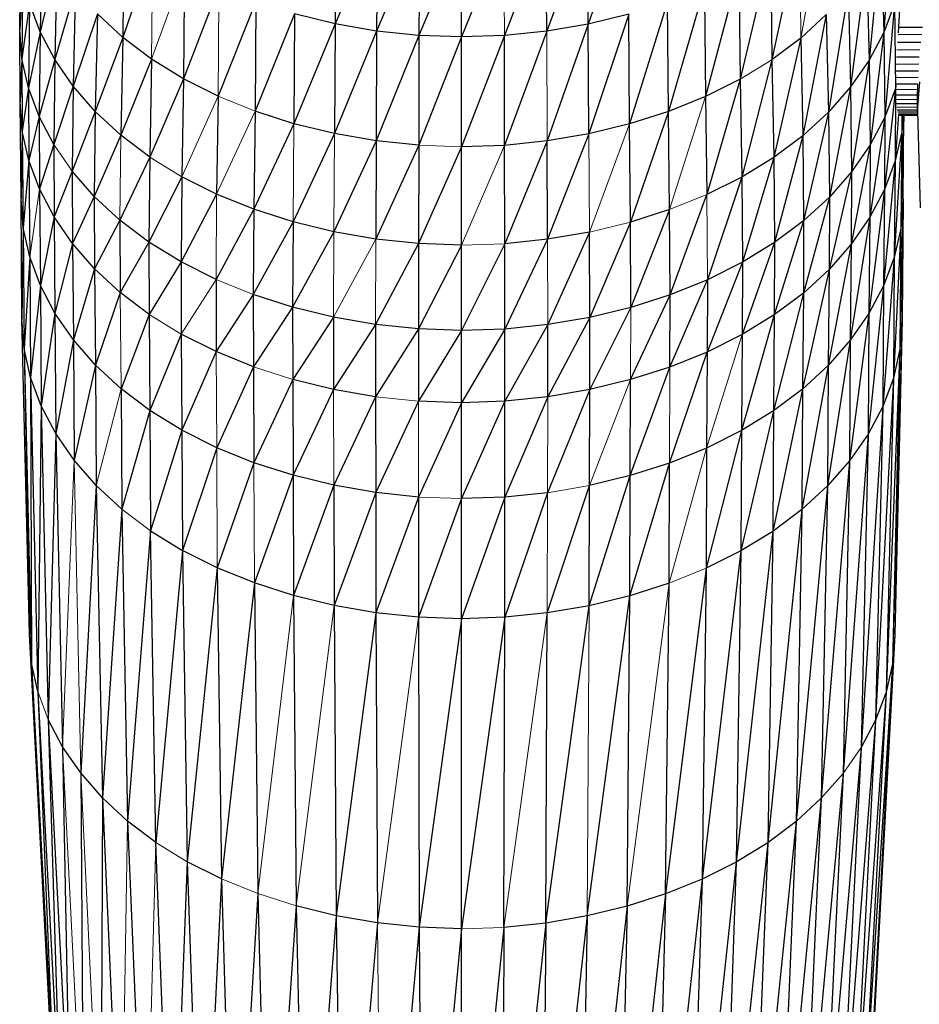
# Paper-space layout '_Back' of a CAD drawing. Header units: millimetres. Extents: x -1300 to 0, y 0 to 650.
# Tile 69 of 94: x -357 to -322, y 287 to 326. Entities that reach past the tile are written whole.
import ezdxf

# ---------------------------------------------------------------- set-up
doc = ezdxf.new("R2010")
doc.units = ezdxf.units.MM

psp = doc.layouts.new('_Back')

# ---------------------------------------------------------------- linework, layer by layer
at = {"color": 142, "linetype": 'Continuous', "lineweight": 18, "true_color": 0x0080c0}
for p, q in [((-325.509, 330.39), (-326.462, 325.135)), ((-326.514, 329.463), (-326.462, 325.135)), ((-338.187, 325.234), (-338.199, 329.378)), ((-352.096, 328.627), (-352.144, 324.295)), ((-350.84, 327.855), (-352.144, 324.295)), ((-349.476, 327.171), (-349.514, 322.835)), ((-336.499, 321.063), (-336.512, 325.406)), ((-327.602, 324.278), (-328.865, 323.505)), ((-349.514, 322.835), (-350.948, 319.646)), ((-348.051, 322.242), (-349.514, 322.835)), ((-330.236, 322.821), (-331.653, 318.348)), ((-348.051, 322.242), (-349.571, 318.956)), ((-346.51, 321.747), (-346.549, 317.862)), ((-333.243, 321.737), (-334.818, 317.459)), ((-353.36, 321.289), (-353.394, 317.926)), ((-344.907, 321.354), (-344.936, 317.467)), ((-334.818, 317.459), (-334.848, 321.347)), ((-355.285, 319.871), (-356.016, 320.928)), ((-339.878, 320.832), (-341.575, 320.892)), ((-338.181, 320.89), (-339.878, 316.941)), ((-350.948, 319.646), (-352.216, 320.425)), ((-356.582, 319.165), (-356.962, 316.48)), ((-349.571, 318.956), (-349.595, 315.588)), ((-330.18, 318.942), (-331.653, 318.348)), ((-330.18, 318.942), (-330.156, 315.574)), ((-333.205, 317.852), (-334.818, 317.459)), ((-344.936, 317.467), (-344.949, 314.095)), ((-343.277, 317.178), (-344.949, 314.095)), ((-343.277, 317.178), (-343.285, 313.806)), ((-338.171, 316.999), (-339.878, 316.941)), ((-336.471, 313.801), (-336.479, 317.174)), ((-349.595, 315.588), (-350.967, 313.421)), ((-348.12, 314.99), (-349.595, 315.588)), ((-353.383, 315.067), (-353.35, 311.264)), ((-333.194, 311.624), (-333.188, 314.481)), ((-350.967, 313.421), (-352.237, 314.202)), ((-328.782, 313.405), (-330.188, 308.919)), ((-349.587, 312.73), (-349.564, 308.933)), ((-346.561, 311.634), (-348.113, 312.133)), ((-331.66, 308.325), (-331.64, 312.121)), ((-334.823, 307.437), (-333.194, 311.624)), ((-353.35, 311.264), (-354.333, 307.438)), ((-344.945, 311.238), (-344.933, 307.445)), ((-341.589, 310.772), (-343.283, 310.949)), ((-341.589, 310.772), (-341.585, 306.98)), ((-336.482, 307.152), (-336.474, 310.945)), ((-349.564, 308.933), (-349.545, 304.176)), ((-331.676, 303.57), (-330.188, 308.919)), ((-355.205, 308.436), (-355.663, 297.102)), ((-355.205, 308.436), (-354.948, 296.068)), ((-348.093, 308.337), (-348.077, 303.581)), ((-334.823, 307.437), (-336.482, 307.152)), ((-339.879, 306.92), (-341.585, 306.98)), ((-336.489, 302.398), (-336.482, 307.152)), ((-352.183, 305.641), (-353.324, 306.502)), ((-330.207, 304.162), (-331.676, 303.57)), ((-333.336, 290.797), (-331.676, 303.57)), ((-346.532, 303.085), (-347.94, 291.295)), ((-344.923, 302.691), (-346.421, 290.806)), ((-334.918, 290.412), (-334.833, 302.683)), ((-341.581, 302.227), (-343.212, 290.136)), ((-338.206, 289.961), (-336.489, 302.398)), ((-356.23, 298.178), (-356.642, 299.285)), ((-355.663, 297.102), (-354.836, 280.454)), ((-324.074, 297.08), (-324.792, 296.046)), ((-354.948, 296.068), (-354.159, 279.474)), ((-353.099, 294.167), (-353.347, 278.544)), ((-351.977, 293.32), (-352.406, 277.672)), ((-350.734, 292.556), (-351.977, 293.32)), ((-347.94, 291.295), (-349.383, 291.879)), ((-346.421, 290.806), (-347.94, 291.295)), ((-343.212, 290.136), (-343.038, 273.852)), ((-338.206, 289.961), (-339.88, 289.904))]:
    psp.add_line(p, q, dxfattribs=at)
at = {"color": 7, "linetype": 'Continuous', "lineweight": 25}
for p, q in [((-322.854, 330.319), (-323.178, 325.356)), ((-333.316, 330.217), (-334.867, 325.689)), ((-353.229, 329.482), (-353.281, 325.154)), ((-344.85, 329.838), (-344.887, 325.697)), ((-343.218, 329.554), (-344.887, 325.697)), ((-343.218, 329.554), (-343.243, 325.411)), ((-336.535, 329.55), (-338.187, 325.234)), ((-336.512, 325.406), (-336.535, 329.55)), ((-334.903, 329.831), (-336.512, 325.406)), ((-334.867, 325.689), (-334.903, 329.831)), ((-326.514, 329.463), (-327.602, 324.278)), ((-356.456, 329.221), (-356.554, 325.38)), ((-341.556, 329.381), (-343.243, 325.411)), ((-341.556, 329.381), (-341.568, 325.236)), ((-339.877, 329.321), (-341.568, 325.236)), ((-338.199, 329.378), (-339.878, 325.176)), ((-339.878, 325.176), (-339.877, 329.321)), ((-323.275, 329.198), (-323.759, 324.26)), ((-323.275, 329.198), (-323.178, 325.356)), ((-357.36, 325.476), (-357.316, 328.819)), ((-352.096, 328.627), (-353.281, 325.154)), ((-327.649, 328.609), (-328.865, 323.505)), ((-327.649, 328.609), (-327.602, 324.278)), ((-355.882, 328.13), (-356.554, 325.38)), ((-355.882, 328.13), (-355.976, 324.283)), ((-323.853, 328.108), (-324.491, 323.206)), ((-323.853, 328.108), (-323.759, 324.26)), ((-357.231, 327.659), (-357.36, 325.476)), ((-357.231, 327.659), (-357.274, 324.312)), ((-350.84, 327.855), (-350.883, 323.521)), ((-328.907, 327.839), (-330.236, 322.821)), ((-328.907, 327.839), (-328.865, 323.505)), ((-322.494, 327.634), (-322.605, 325.34)), ((-349.476, 327.171), (-350.883, 323.521)), ((-330.273, 327.158), (-331.701, 322.23)), ((-330.273, 327.158), (-330.236, 322.821)), ((-355.157, 327.082), (-355.976, 324.283)), ((-355.157, 327.082), (-355.247, 323.228)), ((-324.581, 327.06), (-325.368, 322.206)), ((-324.581, 327.06), (-324.491, 323.206)), ((-356.974, 326.509), (-357.274, 324.312)), ((-356.974, 326.509), (-357.017, 323.159)), ((-356.554, 325.38), (-356.974, 326.509)), ((-348.019, 326.581), (-349.514, 322.835)), ((-348.019, 326.581), (-348.051, 322.242)), ((-331.732, 326.57), (-333.243, 321.737)), ((-331.701, 322.23), (-331.732, 326.57)), ((-322.754, 326.485), (-323.178, 325.356)), ((-322.754, 326.485), (-323.136, 322.004)), ((-322.754, 326.485), (-322.711, 323.135)), ((-354.288, 326.086), (-355.247, 323.228)), ((-354.288, 326.086), (-354.373, 322.227)), ((-353.281, 325.154), (-354.288, 326.086)), ((-346.484, 326.088), (-348.051, 322.242)), ((-346.484, 326.088), (-346.51, 321.747)), ((-344.887, 325.697), (-346.484, 326.088)), ((-333.269, 326.079), (-334.867, 325.689)), ((-333.269, 326.079), (-334.848, 321.347)), ((-333.243, 321.737), (-333.269, 326.079)), ((-325.453, 326.066), (-326.462, 325.135)), ((-325.453, 326.066), (-326.383, 321.27)), ((-325.453, 326.066), (-325.368, 322.206)), ((-344.887, 325.697), (-346.51, 321.747)), ((-344.887, 325.697), (-344.907, 321.354)), ((-343.243, 325.411), (-344.887, 325.697)), ((-334.867, 325.689), (-336.512, 325.406)), ((-334.867, 325.689), (-336.499, 321.063)), ((-334.848, 321.347), (-334.867, 325.689)), ((-322.585, 325.568), (-321.649, 325.568)), ((-357.274, 324.312), (-357.36, 325.476)), ((-357.346, 322.61), (-357.36, 325.476)), ((-356.554, 325.38), (-357.017, 323.159)), ((-356.554, 325.38), (-356.596, 322.028)), ((-355.976, 324.283), (-356.554, 325.38)), ((-343.243, 325.411), (-344.907, 321.354)), ((-343.243, 325.411), (-343.257, 321.068)), ((-341.568, 325.236), (-343.257, 321.068)), ((-341.568, 325.236), (-343.243, 325.411)), ((-341.568, 325.236), (-341.575, 320.892)), ((-339.878, 325.176), (-341.575, 320.892)), ((-339.878, 325.176), (-341.568, 325.236)), ((-338.187, 325.234), (-339.878, 325.176)), ((-338.187, 325.234), (-339.878, 320.832)), ((-339.878, 320.832), (-339.878, 325.176)), ((-336.512, 325.406), (-338.187, 325.234)), ((-338.181, 320.89), (-338.187, 325.234)), ((-336.512, 325.406), (-338.181, 320.89)), ((-323.178, 325.356), (-323.759, 324.26)), ((-323.178, 325.356), (-323.719, 320.905)), ((-323.178, 325.356), (-323.136, 322.004)), ((-321.681, 325.271), (-322.612, 325.255)), ((-353.281, 325.154), (-354.373, 322.227)), ((-353.281, 325.154), (-353.36, 321.289)), ((-352.144, 324.295), (-353.281, 325.154)), ((-326.462, 325.135), (-327.602, 324.278)), ((-326.462, 325.135), (-327.53, 320.408)), ((-326.462, 325.135), (-326.383, 321.27)), ((-321.714, 324.961), (-322.638, 324.961)), ((-321.752, 324.671), (-322.658, 324.656)), ((-357.274, 324.312), (-357.346, 322.61)), ((-357.017, 323.159), (-357.274, 324.312)), ((-357.274, 324.312), (-357.26, 321.447)), ((-355.976, 324.283), (-356.596, 322.028)), ((-355.976, 324.283), (-356.016, 320.928)), ((-355.247, 323.228), (-355.976, 324.283)), ((-352.144, 324.295), (-353.36, 321.289)), ((-352.144, 324.295), (-352.216, 320.425)), ((-350.883, 323.521), (-352.144, 324.295)), ((-327.602, 324.278), (-328.8, 319.63)), ((-327.602, 324.278), (-327.53, 320.408)), ((-323.759, 324.26), (-324.491, 323.206)), ((-323.759, 324.26), (-324.453, 319.849)), ((-323.759, 324.26), (-323.719, 320.905)), ((-321.791, 324.099), (-322.688, 324.085)), ((-321.778, 324.371), (-322.676, 324.371)), ((-321.805, 323.818), (-322.699, 323.818)), ((-355.247, 323.228), (-356.016, 320.928)), ((-355.247, 323.228), (-355.285, 319.871)), ((-354.373, 322.227), (-355.247, 323.228)), ((-350.883, 323.521), (-352.216, 320.425)), ((-350.883, 323.521), (-350.948, 319.646)), ((-349.514, 322.835), (-350.883, 323.521)), ((-328.865, 323.505), (-330.236, 322.821)), ((-328.865, 323.505), (-330.18, 318.942)), ((-328.865, 323.505), (-328.8, 319.63)), ((-322.705, 323.262), (-322.711, 323.135)), ((-322.706, 323.319), (-321.835, 323.319)), ((-321.82, 323.572), (-322.703, 323.56)), ((-321.847, 322.237), (-321.757, 323.397)), ((-321.847, 322.237), (-321.836, 323.31)), ((-357.017, 323.159), (-357.26, 321.447)), ((-356.596, 322.028), (-357.017, 323.159)), ((-357.017, 323.159), (-357.004, 320.295)), ((-349.514, 322.835), (-349.571, 318.956)), ((-324.491, 323.206), (-325.368, 322.206)), ((-324.491, 323.206), (-325.332, 318.846)), ((-324.491, 323.206), (-324.453, 319.849)), ((-322.711, 323.135), (-323.15, 319.141)), ((-322.711, 323.135), (-323.136, 322.004)), ((-322.711, 323.135), (-322.725, 320.271)), ((-322.703, 323.171), (-322.711, 323.135)), ((-322.703, 323.095), (-321.851, 323.106)), ((-322.702, 322.887), (-321.855, 322.887)), ((-321.857, 323.021), (-321.847, 322.237)), ((-357.26, 321.447), (-357.346, 322.61)), ((-357.304, 318.789), (-357.346, 322.61)), ((-330.236, 322.821), (-331.701, 322.23)), ((-330.236, 322.821), (-330.18, 318.942)), ((-322.693, 322.706), (-321.853, 322.714)), ((-321.85, 322.537), (-322.685, 322.537)), ((-354.373, 322.227), (-355.285, 319.871)), ((-354.373, 322.227), (-354.409, 318.867)), ((-353.36, 321.289), (-354.373, 322.227)), ((-348.051, 322.242), (-348.099, 318.36)), ((-346.51, 321.747), (-348.051, 322.242)), ((-331.701, 322.23), (-333.243, 321.737)), ((-331.701, 322.23), (-333.205, 317.852)), ((-331.653, 318.348), (-331.701, 322.23)), ((-325.368, 322.206), (-326.383, 321.27)), ((-325.368, 322.206), (-326.35, 317.907)), ((-325.368, 322.206), (-325.332, 318.846)), ((-322.599, 322.118), (-322.725, 320.271)), ((-322.667, 322.404), (-321.849, 322.41)), ((-321.847, 322.28), (-322.651, 322.28)), ((-321.846, 322.202), (-322.627, 322.198)), ((-321.843, 322.122), (-322.603, 322.122)), ((-322.572, 322.094), (-321.843, 322.095)), ((-321.842, 322.068), (-322.542, 322.068)), ((-322.389, 322.068), (-322.508, 317.604)), ((-322.462, 322.068), (-322.465, 321.423)), ((-322.448, 322.068), (-322.465, 321.423)), ((-322.415, 322.068), (-322.465, 321.423)), ((-322.419, 318.764), (-322.382, 322.068)), ((-321.847, 322.237), (-321.745, 318.416)), ((-356.596, 322.028), (-357.004, 320.295)), ((-356.016, 320.928), (-356.596, 322.028)), ((-356.596, 322.028), (-356.582, 319.165)), ((-346.51, 321.747), (-348.099, 318.36)), ((-344.907, 321.354), (-346.51, 321.747)), ((-333.243, 321.737), (-334.848, 321.347)), ((-333.205, 317.852), (-333.243, 321.737)), ((-323.136, 322.004), (-323.732, 318.043)), ((-323.136, 322.004), (-323.719, 320.905)), ((-323.136, 322.004), (-323.15, 319.141)), ((-357.26, 321.447), (-357.304, 318.789)), ((-357.004, 320.295), (-357.26, 321.447)), ((-357.26, 321.447), (-357.218, 317.629)), ((-353.36, 321.289), (-354.409, 318.867)), ((-352.216, 320.425), (-353.36, 321.289)), ((-344.907, 321.354), (-346.549, 317.862)), ((-343.257, 321.068), (-344.907, 321.354)), ((-334.848, 321.347), (-336.499, 321.063)), ((-334.848, 321.347), (-336.479, 317.174)), ((-322.465, 321.423), (-322.767, 316.456)), ((-322.465, 321.423), (-322.725, 320.271)), ((-322.465, 321.423), (-322.508, 317.604)), ((-356.016, 320.928), (-356.582, 319.165)), ((-356.016, 320.928), (-356.003, 318.066)), ((-343.257, 321.068), (-344.936, 317.467)), ((-343.257, 321.068), (-343.277, 317.178)), ((-341.575, 320.892), (-343.277, 317.178)), ((-341.575, 320.892), (-343.257, 321.068)), ((-341.575, 320.892), (-341.585, 317.002)), ((-338.181, 320.89), (-339.878, 320.832)), ((-336.499, 321.063), (-338.181, 320.89)), ((-338.171, 316.999), (-338.181, 320.89)), ((-336.499, 321.063), (-338.171, 316.999)), ((-336.479, 317.174), (-336.499, 321.063)), ((-326.383, 321.27), (-327.53, 320.408)), ((-326.383, 321.27), (-327.499, 317.043)), ((-326.383, 321.27), (-326.35, 317.907)), ((-323.719, 320.905), (-324.466, 316.987)), ((-323.719, 320.905), (-324.453, 319.849)), ((-323.719, 320.905), (-323.732, 318.043)), ((-339.878, 320.832), (-341.585, 317.002)), ((-339.878, 316.941), (-339.878, 320.832)), ((-357.004, 320.295), (-357.218, 317.629)), ((-356.582, 319.165), (-357.004, 320.295)), ((-357.004, 320.295), (-356.962, 316.48)), ((-352.216, 320.425), (-353.394, 317.926)), ((-352.216, 320.425), (-352.247, 317.061)), ((-327.53, 320.408), (-328.8, 319.63)), ((-327.53, 320.408), (-328.773, 316.264)), ((-327.53, 320.408), (-327.499, 317.043)), ((-322.725, 320.271), (-323.191, 315.328)), ((-322.725, 320.271), (-323.15, 319.141)), ((-322.725, 320.271), (-322.767, 316.456)), ((-355.285, 319.871), (-356.003, 318.066)), ((-354.409, 318.867), (-355.285, 319.871)), ((-355.285, 319.871), (-355.273, 317.009)), ((-324.453, 319.849), (-325.344, 315.986)), ((-324.453, 319.849), (-325.332, 318.846)), ((-324.453, 319.849), (-324.466, 316.987)), ((-350.948, 319.646), (-352.247, 317.061)), ((-350.948, 319.646), (-350.976, 316.279)), ((-349.571, 318.956), (-350.948, 319.646)), ((-328.8, 319.63), (-330.18, 318.942)), ((-328.8, 319.63), (-330.156, 315.574)), ((-328.8, 319.63), (-328.773, 316.264)), ((-356.003, 318.066), (-356.582, 319.165)), ((-356.582, 319.165), (-356.542, 315.352)), ((-349.571, 318.956), (-350.976, 316.279)), ((-348.099, 318.36), (-349.571, 318.956)), ((-331.633, 314.978), (-330.18, 318.942)), ((-323.15, 319.141), (-323.772, 314.233)), ((-323.15, 319.141), (-323.732, 318.043)), ((-323.15, 319.141), (-323.191, 315.328)), ((-357.218, 317.629), (-357.304, 318.789)), ((-357.269, 314.012), (-357.304, 318.789)), ((-354.409, 318.867), (-355.273, 317.009)), ((-353.394, 317.926), (-354.409, 318.867)), ((-354.409, 318.867), (-354.397, 316.006)), ((-325.332, 318.846), (-326.361, 315.048)), ((-325.332, 318.846), (-326.35, 317.907)), ((-325.332, 318.846), (-325.344, 315.986)), ((-322.419, 318.764), (-322.542, 312.83)), ((-322.419, 318.764), (-322.508, 317.604)), ((-322.419, 318.764), (-322.453, 313.988)), ((-348.099, 318.36), (-349.595, 315.588)), ((-348.099, 318.36), (-348.12, 314.99)), ((-346.549, 317.862), (-348.099, 318.36)), ((-331.653, 318.348), (-333.205, 317.852)), ((-331.653, 318.348), (-333.188, 314.481)), ((-331.633, 314.978), (-331.653, 318.348)), ((-356.003, 318.066), (-356.542, 315.352)), ((-355.273, 317.009), (-356.003, 318.066)), ((-356.003, 318.066), (-355.964, 314.256)), ((-353.394, 317.926), (-354.397, 316.006)), ((-352.247, 317.061), (-353.394, 317.926)), ((-353.394, 317.926), (-353.383, 315.067)), ((-346.549, 317.862), (-348.12, 314.99)), ((-346.549, 317.862), (-346.566, 314.491)), ((-344.936, 317.467), (-346.549, 317.862)), ((-333.205, 317.852), (-334.806, 314.087)), ((-333.188, 314.481), (-333.205, 317.852)), ((-326.35, 317.907), (-327.51, 314.184)), ((-326.35, 317.907), (-327.499, 317.043)), ((-326.35, 317.907), (-326.361, 315.048)), ((-323.732, 318.043), (-324.504, 313.18)), ((-323.732, 318.043), (-324.466, 316.987)), ((-323.732, 318.043), (-323.772, 314.233)), ((-357.218, 317.629), (-357.269, 314.012)), ((-356.962, 316.48), (-357.218, 317.629)), ((-357.218, 317.629), (-357.184, 312.855)), ((-344.936, 317.467), (-346.566, 314.491)), ((-343.277, 317.178), (-344.936, 317.467)), ((-334.818, 317.459), (-336.479, 317.174)), ((-334.818, 317.459), (-336.471, 313.801)), ((-334.806, 314.087), (-334.818, 317.459)), ((-322.508, 317.604), (-322.801, 311.684)), ((-322.508, 317.604), (-322.767, 316.456)), ((-322.508, 317.604), (-322.542, 312.83)), ((-355.273, 317.009), (-355.964, 314.256)), ((-354.397, 316.006), (-355.273, 317.009)), ((-355.273, 317.009), (-355.235, 313.202)), ((-352.247, 317.061), (-353.383, 315.067)), ((-350.976, 316.279), (-352.247, 317.061)), ((-352.247, 317.061), (-352.237, 314.202)), ((-341.585, 317.002), (-343.285, 313.806)), ((-341.585, 317.002), (-343.277, 317.178)), ((-341.585, 317.002), (-341.59, 313.629)), ((-339.878, 316.941), (-341.585, 317.002)), ((-338.171, 316.999), (-339.878, 313.568)), ((-336.479, 317.174), (-338.171, 316.999)), ((-338.167, 313.626), (-338.171, 316.999)), ((-336.479, 317.174), (-338.167, 313.626)), ((-327.499, 317.043), (-328.782, 313.405)), ((-327.499, 317.043), (-328.773, 316.264)), ((-327.499, 317.043), (-327.51, 314.184)), ((-339.878, 316.941), (-341.59, 313.629)), ((-339.878, 313.568), (-339.878, 316.941)), ((-324.466, 316.987), (-325.38, 312.181)), ((-324.466, 316.987), (-325.344, 315.986)), ((-324.466, 316.987), (-324.504, 313.18)), ((-356.962, 316.48), (-357.184, 312.855)), ((-356.542, 315.352), (-356.962, 316.48)), ((-356.962, 316.48), (-356.928, 311.708)), ((-350.976, 316.279), (-352.237, 314.202)), ((-349.595, 315.588), (-350.976, 316.279)), ((-350.976, 316.279), (-350.967, 313.421)), ((-328.773, 316.264), (-330.164, 312.716)), ((-328.773, 316.264), (-330.156, 315.574)), ((-328.773, 316.264), (-328.782, 313.405)), ((-322.767, 316.456), (-323.224, 310.559)), ((-322.767, 316.456), (-323.191, 315.328)), ((-322.767, 316.456), (-322.801, 311.684)), ((-354.397, 316.006), (-355.235, 313.202)), ((-353.383, 315.067), (-354.397, 316.006)), ((-354.397, 316.006), (-354.362, 312.201)), ((-325.344, 315.986), (-326.394, 311.245)), ((-325.344, 315.986), (-326.361, 315.048)), ((-325.344, 315.986), (-325.38, 312.181)), ((-349.595, 315.588), (-349.587, 312.73)), ((-331.64, 312.121), (-330.156, 315.574)), ((-330.156, 315.574), (-331.633, 314.978)), ((-330.156, 315.574), (-330.164, 312.716)), ((-356.542, 315.352), (-356.928, 311.708)), ((-355.964, 314.256), (-356.542, 315.352)), ((-356.542, 315.352), (-356.509, 310.582)), ((-353.383, 315.067), (-354.362, 312.201)), ((-352.237, 314.202), (-353.383, 315.067)), ((-326.361, 315.048), (-327.54, 310.384)), ((-326.361, 315.048), (-327.51, 314.184)), ((-326.361, 315.048), (-326.394, 311.245)), ((-323.191, 315.328), (-323.804, 309.465)), ((-323.191, 315.328), (-323.772, 314.233)), ((-323.191, 315.328), (-323.224, 310.559)), ((-348.12, 314.99), (-349.587, 312.73)), ((-346.566, 314.491), (-348.12, 314.99)), ((-348.12, 314.99), (-348.113, 312.133)), ((-333.194, 311.624), (-331.633, 314.978)), ((-331.633, 314.978), (-333.188, 314.481)), ((-331.64, 312.121), (-331.633, 314.978)), ((-346.566, 314.491), (-348.113, 312.133)), ((-344.949, 314.095), (-346.566, 314.491)), ((-346.566, 314.491), (-346.561, 311.634)), ((-333.188, 314.481), (-334.81, 311.231)), ((-333.188, 314.481), (-334.806, 314.087)), ((-357.184, 312.855), (-357.269, 314.012)), ((-356.978, 301.551), (-357.269, 314.012)), ((-355.964, 314.256), (-356.509, 310.582)), ((-355.235, 313.202), (-355.964, 314.256)), ((-355.964, 314.256), (-355.932, 309.488)), ((-352.237, 314.202), (-353.35, 311.264)), ((-352.237, 314.202), (-352.207, 310.401)), ((-344.949, 314.095), (-346.561, 311.634)), ((-343.285, 313.806), (-344.949, 314.095)), ((-344.949, 314.095), (-344.945, 311.238)), ((-334.806, 314.087), (-336.474, 310.945)), ((-334.806, 314.087), (-336.471, 313.801)), ((-334.81, 311.231), (-334.806, 314.087)), ((-327.51, 314.184), (-328.809, 309.607)), ((-327.51, 314.184), (-328.782, 313.405)), ((-327.51, 314.184), (-327.54, 310.384)), ((-323.772, 314.233), (-324.534, 308.415)), ((-323.772, 314.233), (-324.504, 313.18)), ((-323.772, 314.233), (-323.804, 309.465)), ((-322.453, 313.988), (-322.834, 300.388)), ((-322.453, 313.988), (-322.746, 301.526)), ((-322.453, 313.988), (-322.542, 312.83)), ((-343.285, 313.806), (-344.945, 311.238)), ((-341.59, 313.629), (-343.285, 313.806)), ((-343.285, 313.806), (-343.283, 310.949)), ((-341.59, 313.629), (-343.283, 310.949)), ((-339.878, 313.568), (-341.59, 313.629)), ((-341.59, 313.629), (-341.589, 310.772)), ((-339.878, 313.568), (-341.589, 310.772)), ((-338.167, 313.626), (-339.879, 310.712)), ((-339.879, 310.712), (-339.878, 313.568)), ((-338.167, 313.626), (-339.878, 313.568)), ((-336.471, 313.801), (-338.168, 310.77)), ((-338.168, 310.77), (-338.167, 313.626)), ((-336.471, 313.801), (-338.167, 313.626)), ((-336.474, 310.945), (-336.471, 313.801)), ((-355.235, 313.202), (-355.932, 309.488)), ((-354.362, 312.201), (-355.235, 313.202)), ((-355.235, 313.202), (-355.205, 308.436)), ((-350.967, 313.421), (-352.207, 310.401)), ((-349.587, 312.73), (-350.967, 313.421)), ((-350.967, 313.421), (-350.94, 309.622)), ((-328.782, 313.405), (-330.164, 312.716)), ((-328.782, 313.405), (-328.809, 309.607)), ((-324.504, 313.18), (-325.409, 307.417)), ((-324.504, 313.18), (-325.38, 312.181)), ((-324.504, 313.18), (-324.534, 308.415)), ((-356.928, 311.708), (-357.184, 312.855)), ((-357.184, 312.855), (-356.894, 300.413)), ((-357.184, 312.855), (-356.978, 301.551)), ((-349.587, 312.73), (-350.94, 309.622)), ((-348.113, 312.133), (-349.587, 312.73)), ((-331.66, 308.325), (-330.164, 312.716)), ((-330.164, 312.716), (-331.64, 312.121)), ((-330.164, 312.716), (-330.188, 308.919)), ((-322.542, 312.83), (-323.088, 299.261)), ((-322.542, 312.83), (-322.834, 300.388)), ((-322.542, 312.83), (-322.801, 311.684)), ((-354.362, 312.201), (-355.205, 308.436)), ((-353.35, 311.264), (-354.362, 312.201)), ((-354.362, 312.201), (-354.333, 307.438)), ((-348.113, 312.133), (-349.564, 308.933)), ((-348.113, 312.133), (-348.093, 308.337)), ((-333.21, 307.83), (-331.64, 312.121)), ((-331.64, 312.121), (-333.194, 311.624)), ((-325.38, 312.181), (-326.421, 306.483)), ((-325.38, 312.181), (-326.394, 311.245)), ((-325.38, 312.181), (-325.409, 307.417)), ((-356.509, 310.582), (-356.928, 311.708)), ((-356.928, 311.708), (-356.642, 299.285)), ((-356.928, 311.708), (-356.894, 300.413)), ((-346.561, 311.634), (-348.093, 308.337)), ((-344.945, 311.238), (-346.561, 311.634)), ((-346.561, 311.634), (-346.545, 307.84)), ((-333.194, 311.624), (-334.81, 311.231)), ((-333.21, 307.83), (-333.194, 311.624)), ((-322.801, 311.684), (-323.504, 298.154)), ((-322.801, 311.684), (-323.224, 310.559)), ((-322.801, 311.684), (-323.088, 299.261)), ((-352.207, 310.401), (-353.35, 311.264)), ((-353.35, 311.264), (-353.324, 306.502)), ((-344.945, 311.238), (-346.545, 307.84)), ((-343.283, 310.949), (-344.945, 311.238)), ((-334.81, 311.231), (-336.482, 307.152)), ((-334.81, 311.231), (-336.474, 310.945)), ((-334.823, 307.437), (-334.81, 311.231)), ((-326.394, 311.245), (-327.565, 305.624)), ((-326.394, 311.245), (-327.54, 310.384)), ((-326.394, 311.245), (-326.421, 306.483)), ((-343.283, 310.949), (-344.933, 307.445)), ((-343.283, 310.949), (-343.275, 307.157)), ((-341.589, 310.772), (-343.275, 307.157)), ((-339.879, 310.712), (-341.589, 310.772)), ((-338.168, 310.77), (-339.879, 310.712)), ((-338.168, 310.77), (-339.879, 306.92)), ((-336.474, 310.945), (-338.173, 306.978)), ((-338.173, 306.978), (-338.168, 310.77)), ((-336.474, 310.945), (-338.168, 310.77)), ((-356.509, 310.582), (-356.642, 299.285)), ((-355.932, 309.488), (-356.509, 310.582)), ((-356.509, 310.582), (-356.23, 298.178)), ((-352.207, 310.401), (-353.324, 306.502)), ((-350.94, 309.622), (-352.207, 310.401)), ((-352.207, 310.401), (-352.183, 305.641)), ((-339.879, 310.712), (-341.585, 306.98)), ((-339.879, 306.92), (-339.879, 310.712)), ((-327.54, 310.384), (-328.831, 304.848)), ((-327.54, 310.384), (-328.809, 309.607)), ((-327.54, 310.384), (-327.565, 305.624)), ((-323.224, 310.559), (-324.074, 297.08)), ((-323.224, 310.559), (-323.804, 309.465)), ((-323.224, 310.559), (-323.504, 298.154)), ((-350.94, 309.622), (-352.183, 305.641)), ((-349.564, 308.933), (-350.94, 309.622)), ((-350.94, 309.622), (-350.919, 304.864)), ((-328.809, 309.607), (-330.207, 304.162)), ((-328.809, 309.607), (-330.188, 308.919)), ((-328.809, 309.607), (-328.831, 304.848)), ((-355.932, 309.488), (-356.23, 298.178)), ((-355.205, 308.436), (-355.932, 309.488)), ((-355.932, 309.488), (-355.663, 297.102)), ((-323.804, 309.465), (-324.792, 296.046)), ((-323.804, 309.465), (-324.534, 308.415)), ((-323.804, 309.465), (-324.074, 297.08)), ((-349.564, 308.933), (-350.919, 304.864)), ((-348.093, 308.337), (-349.564, 308.933)), ((-330.188, 308.919), (-331.66, 308.325)), ((-330.188, 308.919), (-330.207, 304.162)), ((-354.333, 307.438), (-355.205, 308.436)), ((-348.093, 308.337), (-349.545, 304.176)), ((-346.545, 307.84), (-348.093, 308.337)), ((-333.223, 303.075), (-331.66, 308.325)), ((-331.66, 308.325), (-333.21, 307.83)), ((-331.676, 303.57), (-331.66, 308.325)), ((-324.534, 308.415), (-325.652, 295.066)), ((-324.534, 308.415), (-325.409, 307.417)), ((-324.534, 308.415), (-324.792, 296.046)), ((-346.545, 307.84), (-348.077, 303.581)), ((-344.933, 307.445), (-346.545, 307.84)), ((-346.545, 307.84), (-346.532, 303.085)), ((-334.833, 302.683), (-333.21, 307.83)), ((-333.21, 307.83), (-334.823, 307.437)), ((-333.223, 303.075), (-333.21, 307.83)), ((-354.333, 307.438), (-354.948, 296.068)), ((-353.324, 306.502), (-354.333, 307.438)), ((-354.333, 307.438), (-354.091, 295.086)), ((-344.933, 307.445), (-346.532, 303.085)), ((-343.275, 307.157), (-344.933, 307.445)), ((-344.933, 307.445), (-344.923, 302.691)), ((-336.489, 302.398), (-334.823, 307.437)), ((-334.833, 302.683), (-334.823, 307.437)), ((-325.409, 307.417), (-326.647, 294.148)), ((-325.409, 307.417), (-326.421, 306.483)), ((-325.409, 307.417), (-325.652, 295.066)), ((-343.275, 307.157), (-344.923, 302.691)), ((-341.585, 306.98), (-343.275, 307.157)), ((-343.275, 307.157), (-343.268, 302.403)), ((-341.585, 306.98), (-343.268, 302.403)), ((-341.585, 306.98), (-341.581, 302.227)), ((-339.879, 306.92), (-341.581, 302.227)), ((-338.173, 306.978), (-339.879, 306.92)), ((-338.173, 306.978), (-339.879, 302.167)), ((-339.879, 302.167), (-339.879, 306.92)), ((-336.482, 307.152), (-338.176, 302.225)), ((-338.176, 302.225), (-338.173, 306.978)), ((-336.482, 307.152), (-338.173, 306.978)), ((-353.324, 306.502), (-354.091, 295.086)), ((-353.324, 306.502), (-353.099, 294.167)), ((-326.421, 306.483), (-327.772, 293.302)), ((-326.421, 306.483), (-327.565, 305.624)), ((-326.421, 306.483), (-326.647, 294.148)), ((-352.183, 305.641), (-353.099, 294.167)), ((-352.183, 305.641), (-350.919, 304.864)), ((-351.977, 293.32), (-352.183, 305.641)), ((-327.565, 305.624), (-329.017, 292.54)), ((-327.565, 305.624), (-328.831, 304.848)), ((-327.565, 305.624), (-327.772, 293.302)), ((-350.919, 304.864), (-351.977, 293.32)), ((-349.545, 304.176), (-350.919, 304.864)), ((-350.919, 304.864), (-350.734, 292.556)), ((-328.831, 304.848), (-330.37, 291.865)), ((-328.831, 304.848), (-330.207, 304.162)), ((-328.831, 304.848), (-329.017, 292.54)), ((-349.545, 304.176), (-350.734, 292.556)), ((-348.077, 303.581), (-349.545, 304.176)), ((-349.545, 304.176), (-349.383, 291.879)), ((-330.207, 304.162), (-331.815, 291.283)), ((-330.207, 304.162), (-330.37, 291.865)), ((-348.077, 303.581), (-349.383, 291.879)), ((-346.532, 303.085), (-348.077, 303.581)), ((-348.077, 303.581), (-347.94, 291.295)), ((-331.676, 303.57), (-333.223, 303.075)), ((-331.815, 291.283), (-331.676, 303.57)), ((-344.923, 302.691), (-346.532, 303.085)), ((-346.532, 303.085), (-346.421, 290.806)), ((-334.918, 290.412), (-333.223, 303.075)), ((-333.223, 303.075), (-334.833, 302.683)), ((-333.336, 290.797), (-333.223, 303.075)), ((-343.268, 302.403), (-344.923, 302.691)), ((-344.923, 302.691), (-344.839, 290.419)), ((-336.547, 290.131), (-334.833, 302.683)), ((-334.833, 302.683), (-336.489, 302.398)), ((-343.268, 302.403), (-344.839, 290.419)), ((-341.581, 302.227), (-343.268, 302.403)), ((-343.268, 302.403), (-343.212, 290.136)), ((-339.879, 302.167), (-341.581, 302.227)), ((-341.581, 302.227), (-341.553, 289.963)), ((-338.176, 302.225), (-339.88, 289.904)), ((-338.176, 302.225), (-339.879, 302.167)), ((-338.206, 289.961), (-338.176, 302.225)), ((-336.489, 302.398), (-338.176, 302.225)), ((-336.547, 290.131), (-336.489, 302.398)), ((-339.879, 302.167), (-341.553, 289.963)), ((-339.88, 289.904), (-339.879, 302.167)), ((-356.894, 300.413), (-356.978, 301.551)), ((-356.081, 284.669), (-356.978, 301.551)), ((-322.746, 301.526), (-323.727, 283.566)), ((-322.746, 301.526), (-323.644, 284.644)), ((-322.746, 301.526), (-322.834, 300.388)), ((-356.642, 299.285), (-356.894, 300.413)), ((-356.894, 300.413), (-356.002, 283.591)), ((-356.894, 300.413), (-356.081, 284.669)), ((-322.834, 300.388), (-323.969, 282.497)), ((-322.834, 300.388), (-323.727, 283.566)), ((-322.834, 300.388), (-323.088, 299.261)), ((-356.642, 299.285), (-355.764, 282.522)), ((-356.642, 299.285), (-356.002, 283.591)), ((-323.088, 299.261), (-324.363, 281.449)), ((-323.088, 299.261), (-323.969, 282.497)), ((-323.088, 299.261), (-323.504, 298.154)), ((-355.663, 297.102), (-356.23, 298.178)), ((-356.23, 298.178), (-355.373, 281.474)), ((-356.23, 298.178), (-355.764, 282.522)), ((-323.504, 298.154), (-324.903, 280.431)), ((-323.504, 298.154), (-324.363, 281.449)), ((-323.504, 298.154), (-324.074, 297.08)), ((-354.948, 296.068), (-355.663, 297.102)), ((-355.663, 297.102), (-355.373, 281.474)), ((-324.074, 297.08), (-325.584, 279.452)), ((-324.074, 297.08), (-324.903, 280.431)), ((-354.091, 295.086), (-354.948, 296.068)), ((-354.948, 296.068), (-354.836, 280.454)), ((-324.792, 296.046), (-326.399, 278.522)), ((-324.792, 296.046), (-325.652, 295.066)), ((-324.792, 296.046), (-325.584, 279.452)), ((-354.091, 295.086), (-354.159, 279.474)), ((-353.099, 294.167), (-354.091, 295.086)), ((-354.091, 295.086), (-353.347, 278.544)), ((-325.652, 295.066), (-327.342, 277.653)), ((-325.652, 295.066), (-326.647, 294.148)), ((-325.652, 295.066), (-326.399, 278.522)), ((-351.977, 293.32), (-353.099, 294.167)), ((-353.099, 294.167), (-352.406, 277.672)), ((-326.647, 294.148), (-328.407, 276.852)), ((-326.647, 294.148), (-327.772, 293.302)), ((-326.647, 294.148), (-327.342, 277.653)), ((-351.344, 276.87), (-351.977, 293.32)), ((-327.772, 293.302), (-329.588, 276.129)), ((-327.772, 293.302), (-329.017, 292.54)), ((-327.772, 293.302), (-328.407, 276.852)), ((-350.734, 292.556), (-351.344, 276.87)), ((-349.383, 291.879), (-350.734, 292.556)), ((-350.734, 292.556), (-350.166, 276.146)), ((-329.017, 292.54), (-330.869, 275.49)), ((-329.017, 292.54), (-330.37, 291.865)), ((-329.017, 292.54), (-329.588, 276.129)), ((-349.383, 291.879), (-350.166, 276.146)), ((-349.383, 291.879), (-348.886, 275.504)), ((-330.37, 291.865), (-332.238, 274.938)), ((-330.37, 291.865), (-331.815, 291.283)), ((-330.37, 291.865), (-330.869, 275.49)), ((-347.94, 291.295), (-348.886, 275.504)), ((-347.94, 291.295), (-347.519, 274.95)), ((-331.815, 291.283), (-333.68, 274.478)), ((-331.815, 291.283), (-333.336, 290.797)), ((-331.815, 291.283), (-332.238, 274.938)), ((-346.421, 290.806), (-347.519, 274.95)), ((-344.839, 290.419), (-346.421, 290.806)), ((-346.421, 290.806), (-346.079, 274.488)), ((-333.336, 290.797), (-335.18, 274.113)), ((-333.336, 290.797), (-334.918, 290.412)), ((-333.336, 290.797), (-333.68, 274.478)), ((-344.839, 290.419), (-346.079, 274.488)), ((-343.212, 290.136), (-344.839, 290.419)), ((-344.839, 290.419), (-344.58, 274.12)), ((-343.212, 290.136), (-344.58, 274.12)), ((-341.553, 289.963), (-343.212, 290.136)), ((-336.547, 290.131), (-338.295, 273.686)), ((-336.547, 290.131), (-338.206, 289.961)), ((-334.918, 290.412), (-336.723, 273.848)), ((-336.547, 290.131), (-336.723, 273.848)), ((-334.918, 290.412), (-336.547, 290.131)), ((-334.918, 290.412), (-335.18, 274.113)), ((-341.553, 289.963), (-343.038, 273.852)), ((-339.88, 289.904), (-341.553, 289.963)), ((-341.553, 289.963), (-341.467, 273.688)), ((-339.88, 289.904), (-341.467, 273.688)), ((-338.206, 289.961), (-339.881, 273.632)), ((-339.881, 273.632), (-339.88, 289.904)), ((-338.206, 289.961), (-338.295, 273.686))]:
    psp.add_line(p, q, dxfattribs=at)

doc.saveas('drawing.dxf')
